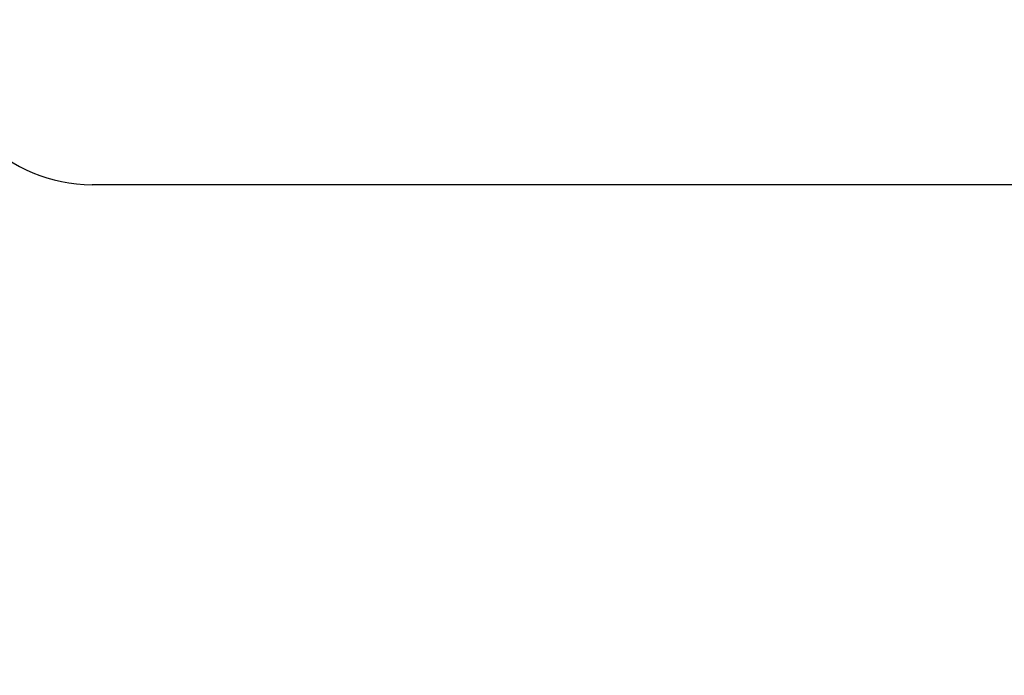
# Model space of a CAD drawing. Extents: x 35 to 231, y -187 to 76.
# Tile 4 of 58: x 90.52 to 96.99, y 38.26 to 42.57. Entities that reach past the tile are written whole.
import ezdxf

# ---------------------------------------------------------------- set-up
doc = ezdxf.new("R2010")
doc.units = 0
doc.header["$MEASUREMENT"] = 0
doc.layers.get('DEFPOINTS').update_dxf_attribs({"linetype": 'CONTINUOUS'})
doc.layers.add('DIM', color=4, linetype='CONTINUOUS')
doc.layers.add('OUT', color=3, linetype='CONTINUOUS')
doc.styles.add('DIM-7', font='SIMPLEX.shx', dxfattribs={"width": 0.7, "bigfont": 'chineset.shx'})
doc.dimstyles.new('CNS', dxfattribs={"dimtxt": 3.5, "dimasz": 2.5, "dimexe": 1, "dimexo": 1.5, "dimgap": 0.09, "dimtad": 0, "dimdsep": 46, "dimtxsty": 'DIM-7', "dimcen": 0.09, "dimclrd": 1, "dimclre": 1, "dimclrt": 4, "dimadec": 0, "dimazin": 0, "dimtfac": 1, "dimtix": 1, "dimtmove": 2, "dimatfit": 3, "dimfxl": 1, "dimtvp": 0.971429, "dimtolj": 1, "dimarcsym": 0})

# ---------------------------------------------------------------- blocks, each defined once
blk = doc.blocks.new('*D2')
at = {"layer": 'DEFPOINTS', "color": 0, "transparency": 16777216}
for p in [(79.9994, 44.9822), (113.9994, 42.4822), (113.9994, 30.3793)]:
    blk.add_point(p, dxfattribs=at)
at = {"layer": 'DIM', "color": 7, "lineweight": -2, "transparency": 16777216}
for p, q in [((79.9994, 44.2322), (79.9994, 29.8793)), ((113.9994, 41.7322), (113.9994, 29.8793)), ((81.2494, 30.3793), (112.7494, 30.3793))]:
    blk.add_line(p, q, dxfattribs=at)
at = {"layer": 'DIM', "color": 7, "transparency": 16777216}
for points in [[(81.2494, 30.5876), (81.2494, 30.1709), (79.9994, 30.3793)], [(112.7494, 30.5876), (112.7494, 30.1709), (113.9994, 30.3793)]]:
    blk.add_solid(points, dxfattribs=at)
at = {"layer": 'DIM', "color": 7, "transparency": 16777216, "insert": (96.9994, 31.6543), "char_height": 1.75, "attachment_point": 5, "style": 'DIM-7'}
blk.add_mtext('\\A1;34', dxfattribs=at)

msp = doc.modelspace()

# ---------------------------------------------------------------- linework, layer by layer
at = {"layer": 'OUT', "color": 7}
msp.add_line((112.9994, 41.4822), (90.9994, 41.4822), dxfattribs=at)
msp.add_arc((90.9994, 42.4822), 1, 180, 270, dxfattribs=at)

# ---------------------------------------------------------------- dimensions: what is measured, and where the dimension line sits
at = {"layer": 'DIM', "color": 7}
dim = msp.add_linear_dim(base=(113.9994, 30.3793), p1=(79.9994, 44.9822), p2=(113.9994, 42.4822), dimstyle='CNS', override={"dimscale": 0.5, "dimgap": 0.8, "dimtad": 1, "dimclrd": 7, "dimclre": 7, "dimclrt": 7, "dimtmove": 0}, dxfattribs=at)
dim.commit()
dim.dimension.update_dxf_attribs({"geometry": '*D2', "text_midpoint": (96.9994, 31.6543)})

doc.saveas('drawing.dxf')
